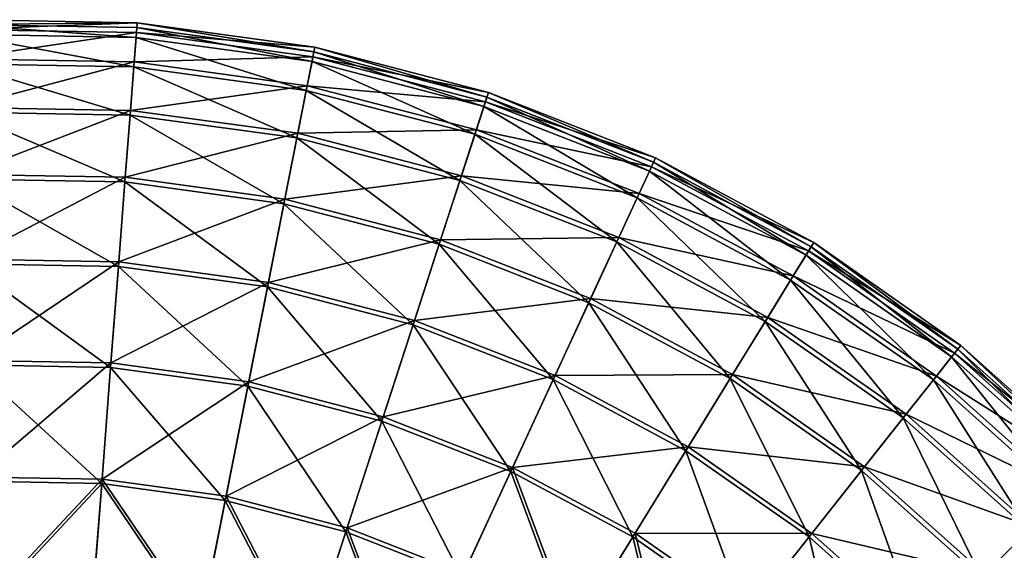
# Model space of a CAD drawing. Header units: millimetres. Extents: x -842 to -342, y 0 to 500.
# Tile 67 of 68: x -592 to -429, y 412 to 500. Entities that reach past the tile are written whole.
import ezdxf

# ---------------------------------------------------------------- set-up
doc = ezdxf.new("R2010")
doc.units = ezdxf.units.MM
doc.header["$LTSCALE"] = 25.4
doc.layers.get('0').update_dxf_attribs({"true_color": 0xff5454})

# ---------------------------------------------------------------- blocks, each defined once
blk = doc.blocks.new('HEMISPHERE-SUPER-L-10296-10297-10298 .STL#2')
at = {"color": 250, "true_color": 0x362c26}
mesh = blk.add_polyface(dxfattribs=at)
corners = [(-248.58, 376.21, 14.87), (-249.18, 346.63, 14.87), (-249.98, 346.62, 14.87), (-247.79, 376.12, 14.87), (-243.7, 405.42, 14.87), (-242.92, 405.25, 14.87), (-235.39, 433.85, 14.87), (-234.63, 433.59, 14.87), (-223.77, 461.1, 14.87), (-223.06, 460.75, 14.87), (-209.02, 486.79, 14.87), (-208.35, 486.35, 14.87), (-191.33, 510.55, 14.87), (-190.72, 510.03, 14.87), (-170.96, 532.05, 14.87), (-170.41, 531.46, 14.87), (-148.18, 550.99, 14.87), (-147.71, 550.34, 14.87), (-123.33, 567.1, 14.87), (-122.93, 566.4, 14.87), (-96.74, 580.16, 14.87), (-96.43, 579.42, 14.87), (-68.8, 589.98, 14.87), (-68.58, 589.21, 14.87), (-39.89, 596.43, 14.87), (-39.76, 595.64, 14.87), (-10.42, 599.42, 14.87), (-10.39, 598.62, 14.87), (19.2, 598.9, 14.87), (19.14, 598.1, 14.87), (48.39, 594.09, 14.87), (48.54, 594.88, 14.87), (76.96, 586.65, 14.87), (77.21, 587.41, 14.87), (104.45, 575.89, 14.87), (104.79, 576.61, 14.87), (130.48, 561.94, 14.87), (130.9, 562.63, 14.87), (154.68, 545.02, 14.87), (155.17, 545.65, 14.87), (176.7, 525.36, 14.87), (177.27, 525.92, 14.87), (196.24, 503.22, 14.87), (196.87, 503.72, 14.87), (213.03, 478.94, 14.87), (213.71, 479.35, 14.87), (226.83, 452.83, 14.87), (227.56, 453.16, 14.87), (237.44, 425.28, 14.87), (238.2, 425.52, 14.87), (244.72, 396.67, 14.87), (245.51, 396.82, 14.87), (248.57, 367.39, 14.87), (249.36, 367.45, 14.87), (248.92, 337.87, 14.87), (-247.87, 317.08, 14.87), (-247.08, 317.18, 14.87), (-242.28, 287.99, 14.87), (-241.51, 288.19, 14.87), (-233.29, 259.77, 14.87), (-232.54, 260.05, 14.87), (-221.02, 232.81, 14.87), (-220.32, 233.18, 14.87), (-205.65, 207.48, 14.87), (-205, 207.94, 14.87), (-187.4, 184.16, 14.87), (-186.8, 184.69, 14.87), (-166.51, 163.16, 14.87), (-165.98, 163.75, 14.87), (-143.29, 144.77, 14.87), (-142.83, 145.43, 14.87), (-118.05, 129.26, 14.87), (-117.67, 129.97, 14.87), (-91.16, 116.85, 14.87), (-90.87, 117.59, 14.87), (-62.99, 107.7, 14.87), (-62.79, 108.47, 14.87), (-33.93, 101.95, 14.87), (-33.82, 102.74, 14.87), (-4.4, 99.67, 14.87), (-4.38, 100.47, 14.87), (25.2, 100.91, 14.87), (25.12, 101.7, 14.87), (54.26, 106.41, 14.87), (54.44, 105.63, 14.87), (82.65, 114.54, 14.87), (82.91, 113.78, 14.87), (109.87, 125.96, 14.87), (110.23, 125.25, 14.87), (135.56, 140.53, 14.87), (135.99, 139.86, 14.87), (159.34, 158.03, 14.87), (159.85, 157.42, 14.87), (180.88, 178.22, 14.87), (181.46, 177.67, 14.87), (199.89, 200.82, 14.87), (200.53, 200.34, 14.87), (216.08, 225.5, 14.87), (216.78, 225.1, 14.87), (229.25, 251.93, 14.87), (229.98, 251.62, 14.87), (239.19, 279.73, 14.87), (239.96, 279.51, 14.87), (245.78, 308.51, 14.87), (246.57, 308.38, 14.87), (249.72, 337.83, 14.87)]
mesh.append_faces([[corners[k] for k in face] for face in [(0, 1, 2), (1, 0, 3), (3, 4, 5), (5, 6, 7), (7, 8, 9), (9, 10, 11), (11, 12, 13), (13, 14, 15), (15, 16, 17), (17, 18, 19), (19, 20, 21), (21, 22, 23), (23, 24, 25), (25, 26, 27), (27, 28, 29), (29, 28, 30), (30, 31, 32), (32, 33, 34), (34, 35, 36), (36, 37, 38), (38, 39, 40), (40, 41, 42), (42, 43, 44), (44, 45, 46), (46, 47, 48), (48, 49, 50), (50, 51, 52), (52, 53, 54), (55, 56, 57), (57, 58, 59), (59, 60, 61), (61, 62, 63), (63, 64, 65), (65, 66, 67), (67, 68, 69), (69, 70, 71), (71, 72, 73), (73, 74, 75), (75, 76, 77), (77, 78, 79), (79, 80, 81), (81, 83, 84), (84, 85, 86), (86, 87, 88), (88, 89, 90), (90, 91, 92), (92, 93, 94), (94, 95, 96), (96, 97, 98), (98, 99, 100), (100, 101, 102), (102, 103, 104), (104, 54, 105), (105, 54, 53)]], dxfattribs={"vtx0": -1, "vtx1": -1, "color": 250})
mesh.append_faces([[corners[k] for k in face] for face in [(3, 0, 4), (5, 4, 6), (7, 6, 8), (9, 8, 10), (11, 10, 12), (13, 12, 14), (15, 14, 16), (17, 16, 18), (19, 18, 20), (21, 20, 22), (23, 22, 24), (25, 24, 26), (27, 26, 28), (30, 28, 31), (32, 31, 33), (34, 33, 35), (36, 35, 37), (38, 37, 39), (40, 39, 41), (42, 41, 43), (44, 43, 45), (46, 45, 47), (48, 47, 49), (50, 49, 51), (52, 51, 53), (1, 55, 2), (55, 1, 56), (57, 56, 58), (59, 58, 60), (61, 60, 62), (63, 62, 64), (65, 64, 66), (67, 66, 68), (69, 68, 70), (71, 70, 72), (73, 72, 74), (75, 74, 76), (77, 76, 78), (79, 78, 80), (81, 80, 82), (81, 82, 83), (84, 83, 85), (86, 85, 87), (88, 87, 89), (90, 89, 91), (92, 91, 93), (94, 93, 95), (96, 95, 97), (98, 97, 99), (100, 99, 101), (102, 101, 103), (104, 103, 54)]], dxfattribs={"vtx0": -1, "vtx2": -1, "color": 250})
mesh = blk.add_polyface(dxfattribs=at)
corners = [(-10.35, 597.79, 43.33), (19.2, 598.9, 14.87), (-10.42, 599.42, 14.87), (19.07, 597.28, 43.33)]
mesh.append_faces([[corners[k] for k in face] for face in [(0, 1, 2), (1, 0, 3)]], dxfattribs={"vtx0": -1, "color": 250})
mesh = blk.add_polyface(dxfattribs=at)
corners = [(19.01, 596.48, 43.26), (-10.39, 598.62, 14.87), (19.14, 598.1, 14.87), (-10.32, 597, 43.26)]
mesh.append_faces([[corners[k] for k in face] for face in [(0, 1, 2), (1, 0, 3)]], dxfattribs={"vtx0": -1, "color": 250})
mesh = blk.add_polyface(dxfattribs=at)
corners = [(19.07, 597.28, 43.33), (48.54, 594.88, 14.87), (19.2, 598.9, 14.87), (48.23, 593.28, 43.33)]
mesh.append_faces([[corners[k] for k in face] for face in [(0, 1, 2), (1, 0, 3)]], dxfattribs={"vtx0": -1, "color": 250})
mesh = blk.add_polyface(dxfattribs=at)
corners = [(-10.15, 592.94, 71.41), (19.07, 597.28, 43.33), (-10.35, 597.79, 43.33), (18.7, 592.44, 71.41)]
mesh.append_faces([[corners[k] for k in face] for face in [(0, 1, 2), (1, 0, 3)]], dxfattribs={"vtx0": -1, "color": 250})
mesh = blk.add_polyface(dxfattribs=at)
corners = [(18.64, 591.65, 71.29), (-10.32, 597, 43.26), (19.01, 596.48, 43.26), (-10.12, 592.15, 71.29)]
mesh.append_faces([[corners[k] for k in face] for face in [(0, 1, 2), (1, 0, 3)]], dxfattribs={"vtx0": -1, "color": 250})
mesh = blk.add_polyface(dxfattribs=at)
corners = [(18.7, 592.44, 71.41), (48.23, 593.28, 43.33), (19.07, 597.28, 43.33), (47.29, 588.52, 71.41)]
mesh.append_faces([[corners[k] for k in face] for face in [(0, 1, 2), (1, 0, 3)]], dxfattribs={"vtx0": -1, "color": 250})
mesh = blk.add_polyface(dxfattribs=at)
corners = [(48.07, 592.5, 43.26), (19.14, 598.1, 14.87), (48.39, 594.09, 14.87), (19.01, 596.48, 43.26)]
mesh.append_faces([[corners[k] for k in face] for face in [(0, 1, 2), (1, 0, 3)]], dxfattribs={"vtx0": -1, "color": 250})
mesh = blk.add_polyface(dxfattribs=at)
corners = [(47.13, 587.74, 71.29), (19.01, 596.48, 43.26), (48.07, 592.5, 43.26), (18.64, 591.65, 71.29)]
mesh.append_faces([[corners[k] for k in face] for face in [(0, 1, 2), (1, 0, 3)]], dxfattribs={"vtx0": -1, "color": 250})
mesh = blk.add_polyface(dxfattribs=at)
corners = [(76.46, 585.11, 43.26), (48.39, 594.09, 14.87), (76.96, 586.65, 14.87), (48.07, 592.5, 43.26)]
mesh.append_faces([[corners[k] for k in face] for face in [(0, 1, 2), (1, 0, 3)]], dxfattribs={"vtx0": -1, "color": 250})
mesh = blk.add_polyface(dxfattribs=at)
corners = [(48.23, 593.28, 43.33), (77.21, 587.41, 14.87), (48.54, 594.88, 14.87), (76.71, 585.87, 43.33)]
mesh.append_faces([[corners[k] for k in face] for face in [(0, 1, 2), (1, 0, 3)]], dxfattribs={"vtx0": -1, "color": 250})
mesh = blk.add_polyface(dxfattribs=at)
corners = [(-9.81, 584.93, 98.76), (18.7, 592.44, 71.41), (-10.15, 592.94, 71.41), (18.08, 584.44, 98.76)]
mesh.append_faces([[corners[k] for k in face] for face in [(0, 1, 2), (1, 0, 3)]], dxfattribs={"vtx0": -1, "color": 250})
mesh = blk.add_polyface(dxfattribs=at)
corners = [(18.02, 583.66, 98.58), (-10.12, 592.15, 71.29), (18.64, 591.65, 71.29), (-9.78, 584.15, 98.58)]
mesh.append_faces([[corners[k] for k in face] for face in [(0, 1, 2), (1, 0, 3)]], dxfattribs={"vtx0": -1, "color": 250})
mesh = blk.add_polyface(dxfattribs=at)
corners = [(18.08, 584.44, 98.76), (47.29, 588.52, 71.41), (18.7, 592.44, 71.41), (45.73, 580.66, 98.76)]
mesh.append_faces([[corners[k] for k in face] for face in [(0, 1, 2), (1, 0, 3)]], dxfattribs={"vtx0": -1, "color": 250})
mesh = blk.add_polyface(dxfattribs=at)
corners = [(74.96, 580.5, 71.29), (48.07, 592.5, 43.26), (76.46, 585.11, 43.26), (47.13, 587.74, 71.29)]
mesh.append_faces([[corners[k] for k in face] for face in [(0, 1, 2), (1, 0, 3)]], dxfattribs={"vtx0": -1, "color": 250})
mesh = blk.add_polyface(dxfattribs=at)
corners = [(47.29, 588.52, 71.41), (76.71, 585.87, 43.33), (48.23, 593.28, 43.33), (75.21, 581.25, 71.41)]
mesh.append_faces([[corners[k] for k in face] for face in [(0, 1, 2), (1, 0, 3)]], dxfattribs={"vtx0": -1, "color": 250})
mesh = blk.add_polyface(dxfattribs=at)
corners = [(45.58, 579.89, 98.58), (18.64, 591.65, 71.29), (47.13, 587.74, 71.29), (18.02, 583.66, 98.58)]
mesh.append_faces([[corners[k] for k in face] for face in [(0, 1, 2), (1, 0, 3)]], dxfattribs={"vtx0": -1, "color": 250})
mesh = blk.add_polyface(dxfattribs=at)
corners = [(45.73, 580.66, 98.76), (75.21, 581.25, 71.41), (47.29, 588.52, 71.41), (72.73, 573.63, 98.76)]
mesh.append_faces([[corners[k] for k in face] for face in [(0, 1, 2), (1, 0, 3)]], dxfattribs={"vtx0": -1, "color": 250})
mesh = blk.add_polyface(dxfattribs=at)
corners = [(72.49, 572.88, 98.58), (47.13, 587.74, 71.29), (74.96, 580.5, 71.29), (45.58, 579.89, 98.58)]
mesh.append_faces([[corners[k] for k in face] for face in [(0, 1, 2), (1, 0, 3)]], dxfattribs={"vtx0": -1, "color": 250})
mesh = blk.add_polyface(dxfattribs=at)
corners = [(76.71, 585.87, 43.33), (104.79, 576.61, 14.87), (77.21, 587.41, 14.87), (104.11, 575.14, 43.33)]
mesh.append_faces([[corners[k] for k in face] for face in [(0, 1, 2), (1, 0, 3)]], dxfattribs={"vtx0": -1, "color": 250})
mesh = blk.add_polyface(dxfattribs=at)
corners = [(75.21, 581.25, 71.41), (104.11, 575.14, 43.33), (76.71, 585.87, 43.33), (102.07, 570.73, 71.41)]
mesh.append_faces([[corners[k] for k in face] for face in [(0, 1, 2), (1, 0, 3)]], dxfattribs={"vtx0": -1, "color": 250})
mesh = blk.add_polyface(dxfattribs=at)
corners = [(103.77, 574.41, 43.26), (76.96, 586.65, 14.87), (104.45, 575.89, 14.87), (76.46, 585.11, 43.26)]
mesh.append_faces([[corners[k] for k in face] for face in [(0, 1, 2), (1, 0, 3)]], dxfattribs={"vtx0": -1, "color": 250})
mesh = blk.add_polyface(dxfattribs=at)
corners = [(-9.35, 573.86, 125.02), (18.08, 584.44, 98.76), (-9.81, 584.93, 98.76), (17.23, 573.4, 125.02)]
mesh.append_faces([[corners[k] for k in face] for face in [(0, 1, 2), (1, 0, 3)]], dxfattribs={"vtx0": -1, "color": 250})
mesh = blk.add_polyface(dxfattribs=at)
corners = [(17.17, 572.63, 124.77), (-9.78, 584.15, 98.58), (18.02, 583.66, 98.58), (-9.32, 573.1, 124.77)]
mesh.append_faces([[corners[k] for k in face] for face in [(0, 1, 2), (1, 0, 3)]], dxfattribs={"vtx0": -1, "color": 250})
mesh = blk.add_polyface(dxfattribs=at)
corners = [(43.43, 569.03, 124.77), (18.02, 583.66, 98.58), (45.58, 579.89, 98.58), (17.17, 572.63, 124.77)]
mesh.append_faces([[corners[k] for k in face] for face in [(0, 1, 2), (1, 0, 3)]], dxfattribs={"vtx0": -1, "color": 250})
mesh = blk.add_polyface(dxfattribs=at)
corners = [(17.23, 573.4, 125.02), (45.73, 580.66, 98.76), (18.08, 584.44, 98.76), (43.58, 569.79, 125.02)]
mesh.append_faces([[corners[k] for k in face] for face in [(0, 1, 2), (1, 0, 3)]], dxfattribs={"vtx0": -1, "color": 250})
mesh = blk.add_polyface(dxfattribs=at)
corners = [(101.74, 570.01, 71.29), (76.46, 585.11, 43.26), (103.77, 574.41, 43.26), (74.96, 580.5, 71.29)]
mesh.append_faces([[corners[k] for k in face] for face in [(0, 1, 2), (1, 0, 3)]], dxfattribs={"vtx0": -1, "color": 250})
mesh = blk.add_polyface(dxfattribs=at)
corners = [(43.58, 569.79, 125.02), (72.73, 573.63, 98.76), (45.73, 580.66, 98.76), (69.31, 563.09, 125.02)]
mesh.append_faces([[corners[k] for k in face] for face in [(0, 1, 2), (1, 0, 3)]], dxfattribs={"vtx0": -1, "color": 250})
mesh = blk.add_polyface(dxfattribs=at)
corners = [(98.39, 562.74, 98.58), (74.96, 580.5, 71.29), (101.74, 570.01, 71.29), (72.49, 572.88, 98.58)]
mesh.append_faces([[corners[k] for k in face] for face in [(0, 1, 2), (1, 0, 3)]], dxfattribs={"vtx0": -1, "color": 250})
mesh = blk.add_polyface(dxfattribs=at)
corners = [(72.73, 573.63, 98.76), (102.07, 570.73, 71.41), (75.21, 581.25, 71.41), (98.71, 563.45, 98.76)]
mesh.append_faces([[corners[k] for k in face] for face in [(0, 1, 2), (1, 0, 3)]], dxfattribs={"vtx0": -1, "color": 250})
mesh = blk.add_polyface(dxfattribs=at)
corners = [(69.07, 562.36, 124.77), (45.58, 579.89, 98.58), (72.49, 572.88, 98.58), (43.43, 569.03, 124.77)]
mesh.append_faces([[corners[k] for k in face] for face in [(0, 1, 2), (1, 0, 3)]], dxfattribs={"vtx0": -1, "color": 250})
mesh = blk.add_polyface(dxfattribs=at)
corners = [(129.63, 560.56, 43.26), (104.45, 575.89, 14.87), (130.48, 561.94, 14.87), (103.77, 574.41, 43.26)]
mesh.append_faces([[corners[k] for k in face] for face in [(0, 1, 2), (1, 0, 3)]], dxfattribs={"vtx0": -1, "color": 250})
mesh = blk.add_polyface(dxfattribs=at)
corners = [(104.11, 575.14, 43.33), (130.9, 562.63, 14.87), (104.79, 576.61, 14.87), (130.05, 561.24, 43.33)]
mesh.append_faces([[corners[k] for k in face] for face in [(0, 1, 2), (1, 0, 3)]], dxfattribs={"vtx0": -1, "color": 250})
mesh = blk.add_polyface(dxfattribs=at)
corners = [(-8.77, 559.88, 149.85), (17.23, 573.4, 125.02), (-9.35, 573.86, 125.02), (16.16, 559.44, 149.85)]
mesh.append_faces([[corners[k] for k in face] for face in [(0, 1, 2), (1, 0, 3)]], dxfattribs={"vtx0": -1, "color": 250})
mesh = blk.add_polyface(dxfattribs=at)
corners = [(127.09, 556.43, 71.29), (103.77, 574.41, 43.26), (129.63, 560.56, 43.26), (101.74, 570.01, 71.29)]
mesh.append_faces([[corners[k] for k in face] for face in [(0, 1, 2), (1, 0, 3)]], dxfattribs={"vtx0": -1, "color": 250})
mesh = blk.add_polyface(dxfattribs=at)
corners = [(102.07, 570.73, 71.41), (130.05, 561.24, 43.33), (104.11, 575.14, 43.33), (127.51, 557.11, 71.41)]
mesh.append_faces([[corners[k] for k in face] for face in [(0, 1, 2), (1, 0, 3)]], dxfattribs={"vtx0": -1, "color": 250})
mesh = blk.add_polyface(dxfattribs=at)
corners = [(16.1, 558.69, 149.54), (-9.32, 573.1, 124.77), (17.17, 572.63, 124.77), (-8.74, 559.13, 149.54)]
mesh.append_faces([[corners[k] for k in face] for face in [(0, 1, 2), (1, 0, 3)]], dxfattribs={"vtx0": -1, "color": 250})
mesh = blk.add_polyface(dxfattribs=at)
corners = [(40.71, 555.32, 149.54), (17.17, 572.63, 124.77), (43.43, 569.03, 124.77), (16.1, 558.69, 149.54)]
mesh.append_faces([[corners[k] for k in face] for face in [(0, 1, 2), (1, 0, 3)]], dxfattribs={"vtx0": -1, "color": 250})
mesh = blk.add_polyface(dxfattribs=at)
corners = [(16.16, 559.44, 149.85), (43.58, 569.79, 125.02), (17.23, 573.4, 125.02), (40.86, 556.06, 149.85)]
mesh.append_faces([[corners[k] for k in face] for face in [(0, 1, 2), (1, 0, 3)]], dxfattribs={"vtx0": -1, "color": 250})
mesh = blk.add_polyface(dxfattribs=at)
corners = [(93.75, 552.69, 124.77), (72.49, 572.88, 98.58), (98.39, 562.74, 98.58), (69.07, 562.36, 124.77)]
mesh.append_faces([[corners[k] for k in face] for face in [(0, 1, 2), (1, 0, 3)]], dxfattribs={"vtx0": -1, "color": 250})
mesh = blk.add_polyface(dxfattribs=at)
corners = [(69.31, 563.09, 125.02), (98.71, 563.45, 98.76), (72.73, 573.63, 98.76), (94.07, 553.39, 125.02)]
mesh.append_faces([[corners[k] for k in face] for face in [(0, 1, 2), (1, 0, 3)]], dxfattribs={"vtx0": -1, "color": 250})
mesh = blk.add_polyface(dxfattribs=at)
corners = [(98.71, 563.45, 98.76), (127.51, 557.11, 71.41), (102.07, 570.73, 71.41), (123.31, 550.28, 98.76)]
mesh.append_faces([[corners[k] for k in face] for face in [(0, 1, 2), (1, 0, 3)]], dxfattribs={"vtx0": -1, "color": 250})
mesh = blk.add_polyface(dxfattribs=at)
corners = [(64.76, 549.06, 149.54), (43.43, 569.03, 124.77), (69.07, 562.36, 124.77), (40.71, 555.32, 149.54)]
mesh.append_faces([[corners[k] for k in face] for face in [(0, 1, 2), (1, 0, 3)]], dxfattribs={"vtx0": -1, "color": 250})
mesh = blk.add_polyface(dxfattribs=at)
corners = [(40.86, 556.06, 149.85), (69.31, 563.09, 125.02), (43.58, 569.79, 125.02), (64.99, 549.78, 149.85)]
mesh.append_faces([[corners[k] for k in face] for face in [(0, 1, 2), (1, 0, 3)]], dxfattribs={"vtx0": -1, "color": 250})
mesh = blk.add_polyface(dxfattribs=at)
corners = [(122.9, 549.61, 98.58), (101.74, 570.01, 71.29), (127.09, 556.43, 71.29), (98.39, 562.74, 98.58)]
mesh.append_faces([[corners[k] for k in face] for face in [(0, 1, 2), (1, 0, 3)]], dxfattribs={"vtx0": -1, "color": 250})
mesh = blk.add_polyface(dxfattribs=at)
corners = [(64.99, 549.78, 149.85), (94.07, 553.39, 125.02), (69.31, 563.09, 125.02), (88.2, 540.68, 149.85)]
mesh.append_faces([[corners[k] for k in face] for face in [(0, 1, 2), (1, 0, 3)]], dxfattribs={"vtx0": -1, "color": 250})
mesh = blk.add_polyface(dxfattribs=at)
corners = [(117.11, 540.18, 124.77), (98.39, 562.74, 98.58), (122.9, 549.61, 98.58), (93.75, 552.69, 124.77)]
mesh.append_faces([[corners[k] for k in face] for face in [(0, 1, 2), (1, 0, 3)]], dxfattribs={"vtx0": -1, "color": 250})
mesh = blk.add_polyface(dxfattribs=at)
corners = [(94.07, 553.39, 125.02), (123.31, 550.28, 98.76), (98.71, 563.45, 98.76), (117.51, 540.84, 125.02)]
mesh.append_faces([[corners[k] for k in face] for face in [(0, 1, 2), (1, 0, 3)]], dxfattribs={"vtx0": -1, "color": 250})
mesh = blk.add_polyface(dxfattribs=at)
corners = [(130.05, 561.24, 43.33), (155.17, 545.65, 14.87), (130.9, 562.63, 14.87), (154.16, 544.37, 43.33)]
mesh.append_faces([[corners[k] for k in face] for face in [(0, 1, 2), (1, 0, 3)]], dxfattribs={"vtx0": -1, "color": 250})
mesh = blk.add_polyface(dxfattribs=at)
corners = [(87.89, 540, 149.54), (69.07, 562.36, 124.77), (93.75, 552.69, 124.77), (64.76, 549.06, 149.54)]
mesh.append_faces([[corners[k] for k in face] for face in [(0, 1, 2), (1, 0, 3)]], dxfattribs={"vtx0": -1, "color": 250})
mesh = blk.add_polyface(dxfattribs=at)
corners = [(127.51, 557.11, 71.41), (154.16, 544.37, 43.33), (130.05, 561.24, 43.33), (151.15, 540.57, 71.41)]
mesh.append_faces([[corners[k] for k in face] for face in [(0, 1, 2), (1, 0, 3)]], dxfattribs={"vtx0": -1, "color": 250})
mesh = blk.add_polyface(dxfattribs=at)
corners = [(153.67, 543.75, 43.26), (130.48, 561.94, 14.87), (154.68, 545.02, 14.87), (129.63, 560.56, 43.26)]
mesh.append_faces([[corners[k] for k in face] for face in [(0, 1, 2), (1, 0, 3)]], dxfattribs={"vtx0": -1, "color": 250})
mesh = blk.add_polyface(dxfattribs=at)
corners = [(-8.07, 543.16, 172.93), (16.16, 559.44, 149.85), (-8.77, 559.88, 149.85), (14.87, 542.76, 172.93)]
mesh.append_faces([[corners[k] for k in face] for face in [(0, 1, 2), (1, 0, 3)]], dxfattribs={"vtx0": -1, "color": 250})
mesh = blk.add_polyface(dxfattribs=at)
corners = [(14.87, 542.76, 172.93), (40.86, 556.06, 149.85), (16.16, 559.44, 149.85), (37.61, 539.64, 172.93)]
mesh.append_faces([[corners[k] for k in face] for face in [(0, 1, 2), (1, 0, 3)]], dxfattribs={"vtx0": -1, "color": 250})
mesh = blk.add_polyface(dxfattribs=at)
corners = [(150.66, 539.95, 71.29), (129.63, 560.56, 43.26), (153.67, 543.75, 43.26), (127.09, 556.43, 71.29)]
mesh.append_faces([[corners[k] for k in face] for face in [(0, 1, 2), (1, 0, 3)]], dxfattribs={"vtx0": -1, "color": 250})
mesh = blk.add_polyface(dxfattribs=at)
corners = [(14.82, 542.03, 172.55), (-8.74, 559.13, 149.54), (16.1, 558.69, 149.54), (-8.04, 542.43, 172.55)]
mesh.append_faces([[corners[k] for k in face] for face in [(0, 1, 2), (1, 0, 3)]], dxfattribs={"vtx0": -1, "color": 250})
mesh = blk.add_polyface(dxfattribs=at)
corners = [(37.47, 538.93, 172.55), (16.1, 558.69, 149.54), (40.71, 555.32, 149.54), (14.82, 542.03, 172.55)]
mesh.append_faces([[corners[k] for k in face] for face in [(0, 1, 2), (1, 0, 3)]], dxfattribs={"vtx0": -1, "color": 250})
mesh = blk.add_polyface(dxfattribs=at)
corners = [(37.61, 539.64, 172.93), (64.99, 549.78, 149.85), (40.86, 556.06, 149.85), (59.82, 533.86, 172.93)]
mesh.append_faces([[corners[k] for k in face] for face in [(0, 1, 2), (1, 0, 3)]], dxfattribs={"vtx0": -1, "color": 250})
mesh = blk.add_polyface(dxfattribs=at)
corners = [(145.69, 533.67, 98.58), (127.09, 556.43, 71.29), (150.66, 539.95, 71.29), (122.9, 549.61, 98.58)]
mesh.append_faces([[corners[k] for k in face] for face in [(0, 1, 2), (1, 0, 3)]], dxfattribs={"vtx0": -1, "color": 250})
mesh = blk.add_polyface(dxfattribs=at)
corners = [(123.31, 550.28, 98.76), (151.15, 540.57, 71.41), (127.51, 557.11, 71.41), (146.17, 534.28, 98.76)]
mesh.append_faces([[corners[k] for k in face] for face in [(0, 1, 2), (1, 0, 3)]], dxfattribs={"vtx0": -1, "color": 250})
mesh = blk.add_polyface(dxfattribs=at)
corners = [(59.59, 533.17, 172.55), (40.71, 555.32, 149.54), (64.76, 549.06, 149.54), (37.47, 538.93, 172.55)]
mesh.append_faces([[corners[k] for k in face] for face in [(0, 1, 2), (1, 0, 3)]], dxfattribs={"vtx0": -1, "color": 250})
mesh = blk.add_polyface(dxfattribs=at)
corners = [(88.2, 540.68, 149.85), (117.51, 540.84, 125.02), (94.07, 553.39, 125.02), (110.18, 528.91, 149.85)]
mesh.append_faces([[corners[k] for k in face] for face in [(0, 1, 2), (1, 0, 3)]], dxfattribs={"vtx0": -1, "color": 250})
mesh = blk.add_polyface(dxfattribs=at)
corners = [(109.79, 528.27, 149.54), (93.75, 552.69, 124.77), (117.11, 540.18, 124.77), (87.89, 540, 149.54)]
mesh.append_faces([[corners[k] for k in face] for face in [(0, 1, 2), (1, 0, 3)]], dxfattribs={"vtx0": -1, "color": 250})
mesh = blk.add_polyface(dxfattribs=at)
corners = [(59.82, 533.86, 172.93), (88.2, 540.68, 149.85), (64.99, 549.78, 149.85), (81.19, 525.49, 172.93)]
mesh.append_faces([[corners[k] for k in face] for face in [(0, 1, 2), (1, 0, 3)]], dxfattribs={"vtx0": -1, "color": 250})
mesh = blk.add_polyface(dxfattribs=at)
corners = [(138.82, 524.99, 124.77), (122.9, 549.61, 98.58), (145.69, 533.67, 98.58), (117.11, 540.18, 124.77)]
mesh.append_faces([[corners[k] for k in face] for face in [(0, 1, 2), (1, 0, 3)]], dxfattribs={"vtx0": -1, "color": 250})
mesh = blk.add_polyface(dxfattribs=at)
corners = [(117.51, 540.84, 125.02), (146.17, 534.28, 98.76), (123.31, 550.28, 98.76), (139.3, 525.6, 125.02)]
mesh.append_faces([[corners[k] for k in face] for face in [(0, 1, 2), (1, 0, 3)]], dxfattribs={"vtx0": -1, "color": 250})
mesh = blk.add_polyface(dxfattribs=at)
corners = [(80.88, 524.83, 172.55), (64.76, 549.06, 149.54), (87.89, 540, 149.54), (59.59, 533.17, 172.55)]
mesh.append_faces([[corners[k] for k in face] for face in [(0, 1, 2), (1, 0, 3)]], dxfattribs={"vtx0": -1, "color": 250})
mesh = blk.add_polyface(dxfattribs=at)
corners = [(175.55, 524.21, 43.26), (154.68, 545.02, 14.87), (176.7, 525.36, 14.87), (153.67, 543.75, 43.26)]
mesh.append_faces([[corners[k] for k in face] for face in [(0, 1, 2), (1, 0, 3)]], dxfattribs={"vtx0": -1, "color": 250})
mesh = blk.add_polyface(dxfattribs=at)
corners = [(154.16, 544.37, 43.33), (177.27, 525.92, 14.87), (155.17, 545.65, 14.87), (176.11, 524.77, 43.33)]
mesh.append_faces([[corners[k] for k in face] for face in [(0, 1, 2), (1, 0, 3)]], dxfattribs={"vtx0": -1, "color": 250})
mesh = blk.add_polyface(dxfattribs=at)
corners = [(-7.27, 523.93, 193.95), (14.87, 542.76, 172.93), (-8.07, 543.16, 172.93), (13.4, 523.57, 193.95)]
mesh.append_faces([[corners[k] for k in face] for face in [(0, 1, 2), (1, 0, 3)]], dxfattribs={"vtx0": -1, "color": 250})
mesh = blk.add_polyface(dxfattribs=at)
corners = [(172.11, 520.79, 71.29), (153.67, 543.75, 43.26), (175.55, 524.21, 43.26), (150.66, 539.95, 71.29)]
mesh.append_faces([[corners[k] for k in face] for face in [(0, 1, 2), (1, 0, 3)]], dxfattribs={"vtx0": -1, "color": 250})
mesh = blk.add_polyface(dxfattribs=at)
corners = [(151.15, 540.57, 71.41), (176.11, 524.77, 43.33), (154.16, 544.37, 43.33), (172.67, 521.35, 71.41)]
mesh.append_faces([[corners[k] for k in face] for face in [(0, 1, 2), (1, 0, 3)]], dxfattribs={"vtx0": -1, "color": 250})
mesh = blk.add_polyface(dxfattribs=at)
corners = [(13.34, 522.87, 193.51), (-8.04, 542.43, 172.55), (14.82, 542.03, 172.55), (-7.24, 523.23, 193.51)]
mesh.append_faces([[corners[k] for k in face] for face in [(0, 1, 2), (1, 0, 3)]], dxfattribs={"vtx0": -1, "color": 250})
mesh = blk.add_polyface(dxfattribs=at)
corners = [(33.74, 520.07, 193.51), (14.82, 542.03, 172.55), (37.47, 538.93, 172.55), (13.34, 522.87, 193.51)]
mesh.append_faces([[corners[k] for k in face] for face in [(0, 1, 2), (1, 0, 3)]], dxfattribs={"vtx0": -1, "color": 250})
mesh = blk.add_polyface(dxfattribs=at)
corners = [(13.4, 523.57, 193.95), (37.61, 539.64, 172.93), (14.87, 542.76, 172.93), (33.87, 520.76, 193.95)]
mesh.append_faces([[corners[k] for k in face] for face in [(0, 1, 2), (1, 0, 3)]], dxfattribs={"vtx0": -1, "color": 250})
mesh = blk.add_polyface(dxfattribs=at)
corners = [(101.04, 514.04, 172.55), (87.89, 540, 149.54), (109.79, 528.27, 149.54), (80.88, 524.83, 172.55)]
mesh.append_faces([[corners[k] for k in face] for face in [(0, 1, 2), (1, 0, 3)]], dxfattribs={"vtx0": -1, "color": 250})
mesh = blk.add_polyface(dxfattribs=at)
corners = [(81.19, 525.49, 172.93), (110.18, 528.91, 149.85), (88.2, 540.68, 149.85), (101.42, 514.66, 172.93)]
mesh.append_faces([[corners[k] for k in face] for face in [(0, 1, 2), (1, 0, 3)]], dxfattribs={"vtx0": -1, "color": 250})
mesh = blk.add_polyface(dxfattribs=at)
corners = [(130.14, 514.03, 149.54), (117.11, 540.18, 124.77), (138.82, 524.99, 124.77), (109.79, 528.27, 149.54)]
mesh.append_faces([[corners[k] for k in face] for face in [(0, 1, 2), (1, 0, 3)]], dxfattribs={"vtx0": -1, "color": 250})
mesh = blk.add_polyface(dxfattribs=at)
corners = [(110.18, 528.91, 149.85), (139.3, 525.6, 125.02), (117.51, 540.84, 125.02), (130.61, 514.62, 149.85)]
mesh.append_faces([[corners[k] for k in face] for face in [(0, 1, 2), (1, 0, 3)]], dxfattribs={"vtx0": -1, "color": 250})
mesh = blk.add_polyface(dxfattribs=at)
corners = [(166.43, 515.15, 98.58), (150.66, 539.95, 71.29), (172.11, 520.79, 71.29), (145.69, 533.67, 98.58)]
mesh.append_faces([[corners[k] for k in face] for face in [(0, 1, 2), (1, 0, 3)]], dxfattribs={"vtx0": -1, "color": 250})
mesh = blk.add_polyface(dxfattribs=at)
corners = [(146.17, 534.28, 98.76), (172.67, 521.35, 71.41), (151.15, 540.57, 71.41), (166.99, 515.7, 98.76)]
mesh.append_faces([[corners[k] for k in face] for face in [(0, 1, 2), (1, 0, 3)]], dxfattribs={"vtx0": -1, "color": 250})
mesh = blk.add_polyface(dxfattribs=at)
corners = [(53.66, 514.89, 193.51), (37.47, 538.93, 172.55), (59.59, 533.17, 172.55), (33.74, 520.07, 193.51)]
mesh.append_faces([[corners[k] for k in face] for face in [(0, 1, 2), (1, 0, 3)]], dxfattribs={"vtx0": -1, "color": 250})
mesh = blk.add_polyface(dxfattribs=at)
corners = [(33.87, 520.76, 193.95), (59.82, 533.86, 172.93), (37.61, 539.64, 172.93), (53.88, 515.55, 193.95)]
mesh.append_faces([[corners[k] for k in face] for face in [(0, 1, 2), (1, 0, 3)]], dxfattribs={"vtx0": -1, "color": 250})
mesh = blk.add_polyface(dxfattribs=at)
corners = [(53.88, 515.55, 193.95), (81.19, 525.49, 172.93), (59.82, 533.86, 172.93), (73.12, 508.02, 193.95)]
mesh.append_faces([[corners[k] for k in face] for face in [(0, 1, 2), (1, 0, 3)]], dxfattribs={"vtx0": -1, "color": 250})
mesh = blk.add_polyface(dxfattribs=at)
corners = [(158.59, 507.34, 124.77), (145.69, 533.67, 98.58), (166.43, 515.15, 98.58), (138.82, 524.99, 124.77)]
mesh.append_faces([[corners[k] for k in face] for face in [(0, 1, 2), (1, 0, 3)]], dxfattribs={"vtx0": -1, "color": 250})
mesh = blk.add_polyface(dxfattribs=at)
corners = [(139.3, 525.6, 125.02), (166.99, 515.7, 98.76), (146.17, 534.28, 98.76), (159.13, 507.89, 125.02)]
mesh.append_faces([[corners[k] for k in face] for face in [(0, 1, 2), (1, 0, 3)]], dxfattribs={"vtx0": -1, "color": 250})
mesh = blk.add_polyface(dxfattribs=at)
corners = [(72.83, 507.38, 193.51), (59.59, 533.17, 172.55), (80.88, 524.83, 172.55), (53.66, 514.89, 193.51)]
mesh.append_faces([[corners[k] for k in face] for face in [(0, 1, 2), (1, 0, 3)]], dxfattribs={"vtx0": -1, "color": 250})
mesh = blk.add_polyface(dxfattribs=at)
corners = [(101.42, 514.66, 172.93), (130.61, 514.62, 149.85), (110.18, 528.91, 149.85), (120.22, 501.5, 172.93)]
mesh.append_faces([[corners[k] for k in face] for face in [(0, 1, 2), (1, 0, 3)]], dxfattribs={"vtx0": -1, "color": 250})
mesh = blk.add_polyface(dxfattribs=at)
corners = [(119.77, 500.93, 172.55), (109.79, 528.27, 149.54), (130.14, 514.03, 149.54), (101.04, 514.04, 172.55)]
mesh.append_faces([[corners[k] for k in face] for face in [(0, 1, 2), (1, 0, 3)]], dxfattribs={"vtx0": -1, "color": 250})
mesh = blk.add_polyface(dxfattribs=at)
corners = [(91.34, 498.26, 193.95), (81.19, 525.49, 172.93), (73.12, 508.02, 193.95), (101.42, 514.66, 172.93)]
mesh.append_faces([[corners[k] for k in face] for face in [(0, 1, 2), (1, 0, 3)]], dxfattribs={"vtx0": -1, "color": 250})
mesh = blk.add_polyface(dxfattribs=at)
corners = [(130.61, 514.62, 149.85), (159.13, 507.89, 125.02), (139.3, 525.6, 125.02), (149.21, 498.02, 149.85)]
mesh.append_faces([[corners[k] for k in face] for face in [(0, 1, 2), (1, 0, 3)]], dxfattribs={"vtx0": -1, "color": 250})
mesh = blk.add_polyface(dxfattribs=at)
corners = [(-6.37, 502.43, 212.64), (13.4, 523.57, 193.95), (-7.27, 523.93, 193.95), (11.74, 502.11, 212.64)]
mesh.append_faces([[corners[k] for k in face] for face in [(0, 1, 2), (1, 0, 3)]], dxfattribs={"vtx0": -1, "color": 250})
mesh = blk.add_polyface(dxfattribs=at)
corners = [(29.7, 499.65, 212.64), (13.4, 523.57, 193.95), (11.74, 502.11, 212.64), (33.87, 520.76, 193.95)]
mesh.append_faces([[corners[k] for k in face] for face in [(0, 1, 2), (1, 0, 3)]], dxfattribs={"vtx0": -1, "color": 250})
mesh = blk.add_polyface(dxfattribs=at)
corners = [(80.88, 524.83, 172.55), (90.97, 497.66, 193.51), (72.83, 507.38, 193.51), (101.04, 514.04, 172.55)]
mesh.append_faces([[corners[k] for k in face] for face in [(0, 1, 2), (1, 0, 3)]], dxfattribs={"vtx0": -1, "color": 250})
mesh = blk.add_polyface(dxfattribs=at)
corners = [(148.67, 497.49, 149.54), (138.82, 524.99, 124.77), (158.59, 507.34, 124.77), (130.14, 514.03, 149.54)]
mesh.append_faces([[corners[k] for k in face] for face in [(0, 1, 2), (1, 0, 3)]], dxfattribs={"vtx0": -1, "color": 250})
mesh = blk.add_polyface(dxfattribs=at)
corners = [(13.34, 522.87, 193.51), (-6.35, 501.76, 212.15), (-7.24, 523.23, 193.51), (11.69, 501.44, 212.15)]
mesh.append_faces([[corners[k] for k in face] for face in [(0, 1, 2), (1, 0, 3)]], dxfattribs={"vtx0": -1, "color": 250})
mesh = blk.add_polyface(dxfattribs=at)
corners = [(13.34, 522.87, 193.51), (29.56, 499, 212.15), (11.69, 501.44, 212.15), (33.74, 520.07, 193.51)]
mesh.append_faces([[corners[k] for k in face] for face in [(0, 1, 2), (1, 0, 3)]], dxfattribs={"vtx0": -1, "color": 250})
mesh = blk.add_polyface(dxfattribs=at)
corners = [(47.23, 495.09, 212.64), (33.87, 520.76, 193.95), (29.7, 499.65, 212.64), (53.88, 515.55, 193.95)]
mesh.append_faces([[corners[k] for k in face] for face in [(0, 1, 2), (1, 0, 3)]], dxfattribs={"vtx0": -1, "color": 250})
mesh = blk.add_polyface(dxfattribs=at)
corners = [(33.74, 520.07, 193.51), (47.02, 494.45, 212.15), (29.56, 499, 212.15), (53.66, 514.89, 193.51)]
mesh.append_faces([[corners[k] for k in face] for face in [(0, 1, 2), (1, 0, 3)]], dxfattribs={"vtx0": -1, "color": 250})
mesh = blk.add_polyface(dxfattribs=at)
corners = [(64.1, 488.48, 212.64), (53.88, 515.55, 193.95), (47.23, 495.09, 212.64), (73.12, 508.02, 193.95)]
mesh.append_faces([[corners[k] for k in face] for face in [(0, 1, 2), (1, 0, 3)]], dxfattribs={"vtx0": -1, "color": 250})
mesh = blk.add_polyface(dxfattribs=at)
corners = [(185.46, 494.78, 98.76), (159.13, 507.89, 125.02), (176.73, 487.95, 125.02), (166.99, 515.7, 98.76)]
mesh.append_faces([[corners[k] for k in face] for face in [(0, 1, 2), (1, 0, 3)]], dxfattribs={"vtx0": -1, "color": 250})
mesh = blk.add_polyface(dxfattribs=at)
corners = [(53.66, 514.89, 193.51), (63.82, 487.87, 212.15), (47.02, 494.45, 212.15), (72.83, 507.38, 193.51)]
mesh.append_faces([[corners[k] for k in face] for face in [(0, 1, 2), (1, 0, 3)]], dxfattribs={"vtx0": -1, "color": 250})
mesh = blk.add_polyface(dxfattribs=at)
corners = [(101.04, 514.04, 172.55), (107.84, 485.86, 193.51), (90.97, 497.66, 193.51), (119.77, 500.93, 172.55)]
mesh.append_faces([[corners[k] for k in face] for face in [(0, 1, 2), (1, 0, 3)]], dxfattribs={"vtx0": -1, "color": 250})
mesh = blk.add_polyface(dxfattribs=at)
corners = [(108.28, 486.41, 193.95), (101.42, 514.66, 172.93), (91.34, 498.26, 193.95), (120.22, 501.5, 172.93)]
mesh.append_faces([[corners[k] for k in face] for face in [(0, 1, 2), (1, 0, 3)]], dxfattribs={"vtx0": -1, "color": 250})
mesh = blk.add_polyface(dxfattribs=at)
corners = [(136.83, 485.7, 172.55), (130.14, 514.03, 149.54), (148.67, 497.49, 149.54), (119.77, 500.93, 172.55)]
mesh.append_faces([[corners[k] for k in face] for face in [(0, 1, 2), (1, 0, 3)]], dxfattribs={"vtx0": -1, "color": 250})
mesh = blk.add_polyface(dxfattribs=at)
corners = [(120.22, 501.5, 172.93), (149.21, 498.02, 149.85), (130.61, 514.62, 149.85), (137.34, 486.22, 172.93)]
mesh.append_faces([[corners[k] for k in face] for face in [(0, 1, 2), (1, 0, 3)]], dxfattribs={"vtx0": -1, "color": 250})
mesh = blk.add_polyface(dxfattribs=at)
corners = [(158.59, 507.34, 124.77), (184.84, 494.3, 98.58), (176.13, 487.48, 124.77), (166.43, 515.15, 98.58)]
mesh.append_faces([[corners[k] for k in face] for face in [(0, 1, 2), (1, 0, 3)]], dxfattribs={"vtx0": -1, "color": 250})

msp = doc.modelspace()

# ---------------------------------------------------------------- block references
at = {"color": 36, "true_color": 0x68430c}
msp.add_blockref('HEMISPHERE-SUPER-L-10296-10297-10298 .STL#2', (-591.52, -99.67, -14.87), dxfattribs=at)

doc.saveas('drawing.dxf')
